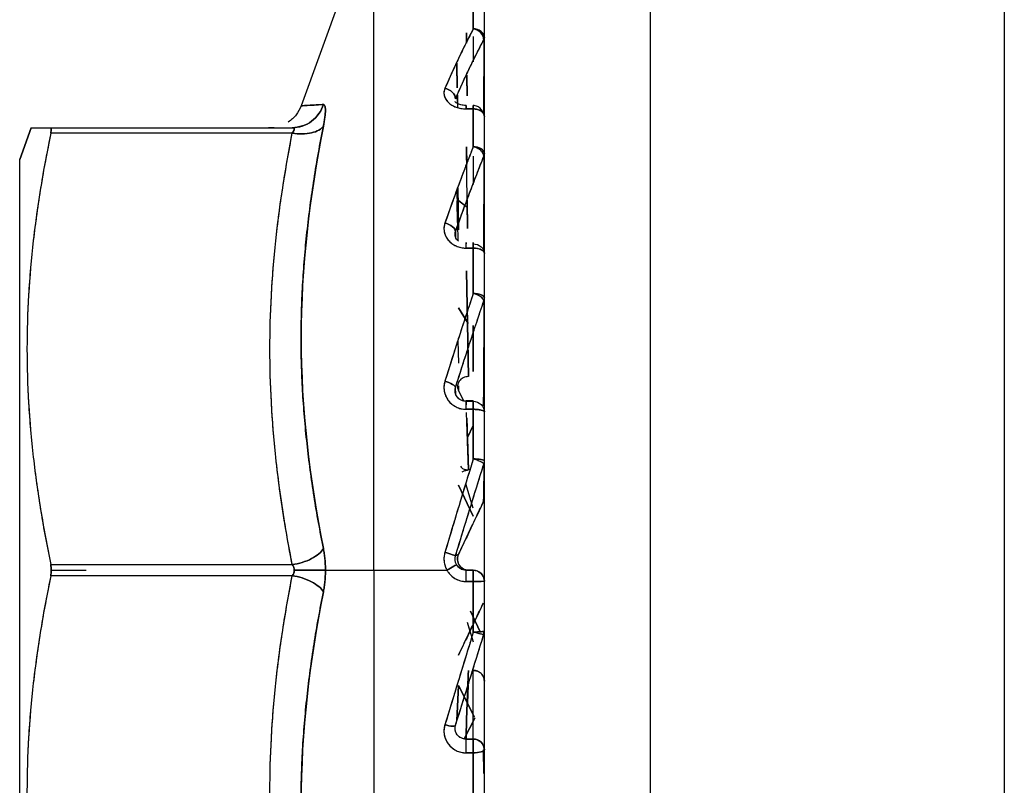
# Model space of a CAD drawing. Header units: millimetres. Extents: x 684 to 1227, y 21 to 405.
# Tile 20 of 28: x 931 to 940, y 246 to 253. Entities that reach past the tile are written whole.
import ezdxf

# ---------------------------------------------------------------- set-up
doc = ezdxf.new("R2010")
doc.units = ezdxf.units.MM
doc.header["$LTSCALE"] = 2
doc.layers.add('1轮廓实线层', color=7, linetype='Continuous')

msp = doc.modelspace()

# ---------------------------------------------------------------- linework, layer by layer
at = {"layer": '1轮廓实线层'}
for p, q in [((934.2107, 254.2172), (933.5545, 252.4145)), ((934.2107, 248.2172), (934.2107, 254.2172)), ((935.2107, 222.6172), (935.2107, 253.8172)), ((936.7107, 253.8172), (936.7107, 222.6172)), ((939.9107, 253.8172), (939.9107, 222.6172)), ((935.1107, 253.3618), (935.1107, 253.1111)), ((935.0483, 253.0756), (935.0493, 252.982)), ((935.0493, 252.982), (935.0483, 253.0756)), ((935.1107, 253.0412), (935.1107, 252.8132)), ((935.2062, 253.0116), (935.2044, 252.3533)), ((935.2062, 253.0116), (935.2044, 252.3533)), ((934.9578, 252.7898), (934.9606, 252.5762)), ((934.9634, 252.8015), (934.966, 252.5771)), ((935.0524, 252.6921), (935.0543, 252.5065)), ((935.0543, 252.5065), (935.0524, 252.6837)), ((934.9631, 252.5066), (934.9637, 252.4391)), ((934.9668, 252.5152), (934.9681, 252.3997)), ((935.1107, 252.3873), (935.0456, 252.3873)), ((935.0456, 252.3873), (935.1107, 252.3873)), ((935.1107, 252.3873), (935.1107, 252.0459)), ((933.5679, 252.2327), (933.4855, 252.2138)), ((931.0107, 251.9284), (931.113, 252.2172)), ((931.113, 252.2172), (931.0107, 251.9284)), ((931.2914, 252.2172), (933.4742, 252.2172)), ((931.2914, 252.2172), (933.4742, 252.2172)), ((933.4742, 252.1672), (931.2914, 252.1672)), ((933.4742, 252.1672), (931.2914, 252.1672)), ((933.2582, 252.2176), (933.273, 252.2191)), ((933.312, 252.2172), (933.2727, 252.2172)), ((935.0501, 252.0457), (935.0521, 251.8883)), ((935.0597, 251.3069), (935.0501, 252.0457)), ((935.1107, 251.9597), (935.1107, 251.705)), ((935.2062, 251.9587), (935.2031, 251.0986)), ((935.2062, 251.9587), (935.2031, 251.0986)), ((934.9633, 251.6491), (934.9706, 251.1975)), ((934.9724, 251.6737), (934.9771, 251.3169)), ((934.9617, 251.5571), (934.9649, 251.3596)), ((934.9721, 251.5631), (934.9756, 251.2934)), ((934.9771, 251.5583), (935.0471, 251.5046)), ((935.0527, 251.5002), (934.9771, 251.5583)), ((935.0564, 251.5609), (935.0597, 251.3069)), ((934.9511, 251.2274), (934.95, 251.2782)), ((934.95, 251.2782), (934.9511, 251.2274)), ((935.1107, 251.1287), (935.0456, 251.1287)), ((935.0456, 251.1287), (935.1107, 251.1287)), ((935.1107, 251.1287), (935.1107, 250.7198)), ((935.0501, 250.9237), (935.0677, 249.9672)), ((935.0677, 249.9672), (935.0501, 250.9237)), ((934.9771, 250.5894), (935.063, 250.4473)), ((935.063, 250.4473), (934.9771, 250.5894)), ((935.1107, 250.4305), (935.1107, 250.0129)), ((935.1107, 250.0129), (935.1107, 250.4305)), ((934.9725, 250.2914), (934.9771, 250.089)), ((934.9528, 249.8059), (934.95, 249.8686)), ((934.9771, 249.8425), (934.9762, 249.8825)), ((934.9762, 249.8825), (934.9771, 249.8425)), ((934.9771, 249.8425), (935.0267, 249.7462)), ((935.0267, 249.7462), (934.9771, 249.8425)), ((935.1107, 249.7473), (935.0456, 249.7473)), ((935.0456, 249.744), (935.0468, 249.7115)), ((935.0456, 249.744), (935.1107, 249.744)), ((935.1107, 249.6717), (935.0456, 249.6717)), ((935.0456, 249.6717), (935.1107, 249.6717)), ((935.1107, 249.6717), (935.1107, 249.2231)), ((935.0677, 249.1231), (935.0492, 249.6432)), ((935.051, 249.5929), (935.0677, 249.1231)), ((935.0572, 249.4182), (935.1107, 249.524)), ((935.1107, 249.524), (935.0572, 249.4182)), ((934.9771, 248.9849), (935.1107, 248.7048)), ((935.1107, 248.7048), (934.9771, 248.9849)), ((935.1107, 248.7765), (935.0426, 248.9988)), ((935.1107, 248.7765), (935.0426, 248.9988)), ((931.2914, 248.2672), (933.4742, 248.2672)), ((931.2914, 248.2672), (933.4742, 248.2672)), ((935.0006, 248.2279), (935.023, 248.2279)), ((933.4742, 248.1672), (931.2914, 248.1672)), ((933.4742, 248.1672), (931.2914, 248.1672)), ((931.2962, 248.2172), (931.6107, 248.2172)), ((933.7742, 248.2172), (934.2107, 248.2172)), ((934.2107, 248.2172), (934.2107, 242.2172)), ((934.2107, 248.2172), (934.8724, 248.2172)), ((935.1107, 248.2172), (935.0456, 248.2172)), ((935.0456, 248.2172), (935.1107, 248.2172)), ((935.0456, 248.1155), (935.1107, 248.1155)), ((935.1107, 248.1155), (935.0456, 248.1155)), ((935.1107, 248.1155), (935.1107, 247.6579)), ((935.0852, 247.8469), (935.1737, 247.6601)), ((935.1737, 247.6601), (935.0852, 247.8469)), ((935.055, 247.7476), (935.1095, 247.571)), ((935.055, 247.7476), (935.0802, 247.6658)), ((935.2062, 247.6377), (935.2056, 247.6648)), ((935.2062, 247.6377), (935.2056, 247.6648)), ((935.1107, 246.6904), (935.1107, 247.3113)), ((934.9771, 247.1746), (934.9629, 246.857)), ((934.9629, 246.857), (934.9771, 247.1746)), ((934.9771, 247.1746), (935.1219, 246.8883)), ((935.1107, 246.9104), (934.9771, 247.1746)), ((935.0572, 247.0162), (935.063, 247.178)), ((935.063, 247.178), (935.0572, 247.0162)), ((934.9458, 246.7818), (934.9483, 246.8121)), ((935.0288, 246.6923), (935.1258, 246.8806)), ((935.1258, 246.8806), (935.0288, 246.6923)), ((935.1107, 246.6904), (935.0456, 246.6904)), ((935.0456, 246.6904), (935.1107, 246.6904)), ((935.0456, 246.5663), (935.1107, 246.5663)), ((935.1107, 246.5663), (935.0456, 246.5663)), ((935.1107, 246.5663), (935.1107, 246.1308)), ((935.2047, 246.3797), (935.2035, 246.5943))]:
    msp.add_line(p, q, dxfattribs=at)
for centre, radius, start, end in [((935.1107, 248.1172), 0.1, 0, 90), ((935.1123, 246.5921), 0.0983, 1.01019, 90.97576)]:
    msp.add_arc(centre, radius, start, end, dxfattribs=at)
for points in [[(935.1107, 253.1111), (935.1107, 253.1995), (935.1107, 253.2831), (935.1107, 253.3618)], [(935.1107, 253.1111), (935.0242, 252.9474), (934.9391, 252.767), (934.8543, 252.5721)], [(934.95, 252.4793), (935.0348, 252.6718), (935.1198, 252.8499), (935.2062, 253.0116)], [(933.5546, 252.4146), (933.5546, 252.4146), (933.6307, 252.4199), (933.7562, 252.4263)], [(935.1107, 252.0459), (935.1107, 252.1635), (935.1107, 252.2775), (935.1107, 252.3873)], [(933.4742, 252.1672), (933.4975, 252.197), (933.4975, 252.2172), (933.4742, 252.2172)], [(935.1107, 252.0459), (935.0242, 251.828), (934.9391, 251.597), (934.8543, 251.3555)], [(934.95, 251.2782), (935.0348, 251.5163), (935.1198, 251.744), (935.2062, 251.9587)], [(935.1107, 250.7198), (935.1107, 250.8586), (935.1107, 250.9951), (935.1107, 251.1287)], [(935.1107, 250.7198), (935.0242, 250.4626), (934.9391, 250.1966), (934.8543, 249.925)], [(934.95, 249.8686), (935.0348, 250.136), (935.1198, 250.3977), (935.2062, 250.6507)], [(935.1107, 249.2231), (935.1107, 249.3737), (935.1107, 249.5235), (935.1107, 249.6717)], [(935.1107, 249.2231), (935.0242, 248.9441), (934.9391, 248.6614), (934.8543, 248.3781)], [(934.95, 248.3463), (935.0348, 248.6248), (935.1198, 248.9028), (935.2062, 249.1769)], [(934.959, 248.2672), (934.9453, 248.2909), (934.942, 248.3202), (934.95, 248.3463)], [(933.4923, 248.2172), (933.4922, 248.2348), (933.4859, 248.2523), (933.4742, 248.2672)], [(935.0456, 248.2172), (935.0164, 248.2172), (934.978, 248.2343), (934.959, 248.2672)], [(935.0456, 248.2172), (935.0106, 248.2172), (934.9764, 248.2371), (934.959, 248.2672)], [(933.4742, 248.1672), (933.4859, 248.1821), (933.4922, 248.1996), (933.4922, 248.2172)], [(935.1107, 247.6579), (935.1107, 247.81), (935.1107, 247.9628), (935.1107, 248.1155)], [(935.1107, 247.6579), (935.0242, 247.3762), (934.9391, 247.0959), (934.8543, 246.8203)], [(934.95, 246.8153), (935.0348, 247.086), (935.1198, 247.3612), (935.2062, 247.6377)], [(935.0677, 247.3113), (935.0559, 247.1044), (935.0502, 246.8974), (935.0456, 246.6904)], [(935.1107, 246.1308), (935.1107, 246.274), (935.1107, 246.4194), (935.1107, 246.5663)]]:
    msp.add_open_spline(points, degree=3, dxfattribs=at)
for points, knots in [([(935.1107, 253.1111), (935.0906, 253.0725), (935.0484, 252.9913), (934.9868, 252.8645), (934.9214, 252.7244), (934.8781, 252.626), (934.8543, 252.5721)], [0, 0, 0, 0, 0.232572, 0.489645, 0.720156, 1, 1, 1, 1]), ([(935.2107, 253.0295), (935.2107, 253.0487), (935.2009, 253.0713), (935.1618, 253.1031), (935.1342, 253.1111), (935.1107, 253.1111)], [0, 0, 0, 0, 0.5, 0.5, 1, 1, 1, 1]), ([(935.2062, 253.0116), (935.2057, 253.0182), (935.2047, 253.0321), (935.1954, 253.054), (935.1774, 253.0781), (935.1526, 253.0967), (935.1283, 253.1072), (935.1158, 253.1099), (935.1107, 253.1111)], [0, 0, 0, 0, 0.151076, 0.319125, 0.500303, 0.749563, 0.898071, 1, 1, 1, 1]), ([(935.1107, 253.1111), (935.1217, 253.1102), (935.1418, 253.1086), (935.1654, 253.0985), (935.1873, 253.0838), (935.2063, 253.0612), (935.2093, 253.0399), (935.2107, 253.0295)], [0, 0, 0, 0, 0.211849, 0.38302, 0.500785, 0.757525, 1, 1, 1, 1]), ([(935.2062, 253.0116), (935.2063, 253.0309), (935.1971, 253.0553), (935.1598, 253.0942), (935.1333, 253.107), (935.1107, 253.1111)], [0, 0, 0, 0, 0.5, 0.5, 1, 1, 1, 1]), ([(934.95, 252.4793), (934.971, 252.5266), (935.0133, 252.6215), (935.0771, 252.757), (935.1413, 252.8881), (935.1845, 252.9704), (935.2062, 253.0116)], [0, 0, 0, 0, 0.248527, 0.498346, 0.748993, 1, 1, 1, 1]), ([(934.8543, 252.5721), (934.851, 252.5622), (934.8441, 252.542), (934.8462, 252.5095), (934.8586, 252.4768), (934.8822, 252.4465), (934.9149, 252.4211), (934.9539, 252.4022), (934.9982, 252.3897), (935.0296, 252.3881), (935.0456, 252.3873)], [0, 0, 0, 0, 0.117178, 0.23966, 0.367332, 0.500038, 0.625166, 0.750005, 0.872683, 1, 1, 1, 1]), ([(934.8543, 252.5721), (934.8517, 252.5651), (934.8465, 252.5512), (934.8448, 252.5294), (934.8495, 252.4931), (934.8782, 252.4437), (934.9397, 252.4059), (934.9913, 252.3919), (935.0183, 252.3884), (935.0319, 252.3876), (935.0397, 252.3873), (935.0437, 252.3873), (935.0456, 252.3873)], [0, 0, 0, 0, 0.08337, 0.166388, 0.251066, 0.500073, 0.749001, 0.875357, 0.937439, 0.968604, 0.984266, 1, 1, 1, 1]), ([(934.8543, 252.5721), (934.8769, 252.5674), (934.9034, 252.5547), (934.9407, 252.5184), (934.95, 252.4964), (934.95, 252.4793)], [0, 0, 0, 0, 0.5, 0.5, 1, 1, 1, 1]), ([(934.95, 252.4793), (934.95, 252.4964), (934.9408, 252.5184), (934.9034, 252.5547), (934.8769, 252.5674), (934.8543, 252.5721)], [0, 0, 0, 0, 0.5, 0.5, 1, 1, 1, 1]), ([(933.5546, 252.4146), (933.5416, 252.3861), (933.5148, 252.3277), (933.4645, 252.2878), (933.4386, 252.2673)], [0, 0, 0, 0, 0.487329, 1, 1, 1, 1]), ([(933.7562, 252.4263), (933.7385, 252.3701), (933.7009, 252.3136), (933.5969, 252.2365), (933.5325, 252.2172), (933.4742, 252.2172)], [0, 0, 0, 0, 0.5, 0.5, 1, 1, 1, 1]), ([(933.4742, 252.2172), (933.5325, 252.2172), (933.5969, 252.2365), (933.7009, 252.3136), (933.7385, 252.3701), (933.7562, 252.4263)], [0, 0, 0, 0, 0.5, 0.5, 1, 1, 1, 1]), ([(933.7562, 252.4263), (933.7406, 252.4255), (933.7097, 252.4238), (933.6569, 252.4208), (933.6035, 252.4179), (933.5704, 252.4154), (933.5565, 252.4146), (933.5552, 252.4146), (933.5546, 252.4146)], [0, 0, 0, 0, 0.128169, 0.25393, 0.499998, 0.751498, 0.875637, 1, 1, 1, 1]), ([(933.7562, 252.2305), (933.7589, 252.245), (933.7643, 252.274), (933.7717, 252.3255), (933.7758, 252.3789), (933.7717, 252.4115), (933.7643, 252.4249), (933.7589, 252.4258), (933.7562, 252.4263)], [0, 0, 0, 0, 0.1250944, 0.2503244, 0.49999, 0.7496765, 0.8748746, 1, 1, 1, 1]), ([(933.7562, 252.4263), (933.7589, 252.4258), (933.7644, 252.4248), (933.77, 252.4145), (933.7734, 252.3983), (933.7749, 252.3681), (933.7714, 252.3159), (933.7613, 252.2592), (933.7562, 252.2305)], [0, 0, 0, 0, 0.12733, 0.2532636, 0.3777031, 0.5006113, 0.7473087, 1, 1, 1, 1]), ([(935.0456, 252.4178), (935.037, 252.4182), (935.0202, 252.4189), (934.998, 252.4237), (934.9798, 252.43), (934.9619, 252.4391), (934.9498, 252.449), (934.9476, 252.4521), (934.9466, 252.4535)], [0, 0, 0, 0, 0.145008, 0.284405, 0.418607, 0.548209, 0.795853, 1, 1, 1, 1]), ([(935.0456, 252.3873), (935.0456, 252.4044), (935.0456, 252.4176), (935.0456, 252.4181), (935.0456, 252.4053), (935.0456, 252.3885)], [0, 0, 0, 0, 0.5, 0.5, 1, 1, 1, 1]), ([(935.0456, 252.3873), (935.0456, 252.4044), (935.0456, 252.4176), (935.0456, 252.4181), (935.0456, 252.4053), (935.0456, 252.3885)], [0, 0, 0, 0, 0.5, 0.5, 1, 1, 1, 1]), ([(935.1107, 252.3873), (935.1107, 252.3918), (935.1108, 252.4008), (935.1106, 252.4134), (935.1107, 252.4206), (935.1107, 252.414), (935.1106, 252.4016), (935.1106, 252.3928), (935.1107, 252.3885)], [0, 0, 0, 0, 0.125484, 0.250636, 0.500023, 0.749484, 0.878604, 1, 1, 1, 1]), ([(935.1107, 252.3885), (935.1107, 252.4053), (935.1107, 252.4181), (935.1107, 252.4176), (935.1107, 252.4044), (935.1107, 252.3873)], [0, 0, 0, 0, 0.5, 0.5, 1, 1, 1, 1]), ([(935.2037, 252.3437), (935.2015, 252.3497), (935.1971, 252.3618), (935.1865, 252.3785), (935.1729, 252.3933), (935.1568, 252.4051), (935.1388, 252.413), (935.1232, 252.4169), (935.1137, 252.4168), (935.1107, 252.4168)], [0, 0, 0, 0, 0.147974, 0.302469, 0.460891, 0.620162, 0.777016, 0.928339, 1, 1, 1, 1]), ([(935.1107, 252.3873), (935.1342, 252.3873), (935.1618, 252.3805), (935.2009, 252.3534), (935.2107, 252.3342), (935.2107, 252.3178)], [0, 0, 0, 0, 0.5, 0.5, 1, 1, 1, 1]), ([(935.2107, 252.3178), (935.2103, 252.3222), (935.2096, 252.3313), (935.2018, 252.3488), (935.1833, 252.3683), (935.1554, 252.3811), (935.1303, 252.3865), (935.1172, 252.3871), (935.1107, 252.3873)], [0, 0, 0, 0, 0.121659, 0.250504, 0.499978, 0.749379, 0.875194, 1, 1, 1, 1]), ([(933.7562, 252.2305), (933.7385, 252.205), (933.7009, 252.1823), (933.5969, 252.1589), (933.5325, 252.1587), (933.4742, 252.1672)], [0, 0, 0, 0, 0.5, 0.5, 1, 1, 1, 1]), ([(933.4742, 252.1672), (933.5325, 252.1587), (933.5969, 252.1589), (933.7009, 252.1823), (933.7385, 252.205), (933.7562, 252.2305)], [0, 0, 0, 0, 0.5, 0.5, 1, 1, 1, 1]), ([(933.7562, 248.413), (933.7409, 248.4918), (933.7104, 248.6486), (933.6576, 248.9639), (933.6145, 249.281), (933.5836, 249.5998), (933.5668, 249.8393), (933.5568, 250.0777), (933.5534, 250.316), (933.5568, 250.5547), (933.5669, 250.7946), (933.5837, 251.0342), (933.6144, 251.354), (933.6573, 251.6726), (933.7103, 251.9914), (933.7408, 252.1506), (933.7562, 252.2305)], [0, 0, 0, 0, 0.062784, 0.124997, 0.249995, 0.31331, 0.375846, 0.437957, 0.5, 0.562124, 0.624475, 0.687345, 0.749303, 0.874572, 0.936967, 1, 1, 1, 1]), ([(933.7562, 252.2305), (933.6308, 251.5948), (933.5546, 250.9543), (933.5546, 249.6775), (933.6308, 249.0423), (933.7562, 248.413)], [0, 0, 0, 0, 0.5, 0.5, 1, 1, 1, 1]), ([(931.2914, 252.1672), (931.2694, 252.0559), (931.226, 251.8373), (931.1737, 251.5135), (931.124, 251.1368), (931.0864, 250.7059), (931.0718, 250.2174), (931.0864, 249.7287), (931.1289, 249.2441), (931.1965, 248.7552), (931.2592, 248.4328), (931.2914, 248.2672)], [0, 0, 0, 0, 0.086351, 0.169668, 0.250008, 0.376308, 0.500004, 0.623586, 0.750001, 0.871553, 1, 1, 1, 1]), ([(931.2914, 252.1672), (931.2752, 252.0863), (931.2429, 251.9252), (931.1866, 251.6021), (931.1293, 251.1967), (931.0864, 250.7076), (931.0668, 250.0539), (931.1064, 249.3998), (931.1866, 248.8327), (931.2428, 248.5093), (931.2751, 248.3483), (931.2914, 248.2672)], [0, 0, 0, 0, 0.06278, 0.125019, 0.250022, 0.375033, 0.500038, 0.749978, 0.874981, 0.937014, 1, 1, 1, 1]), ([(931.113, 252.2172), (931.1225, 252.2172), (931.1417, 252.2172), (931.1823, 252.2174), (931.2313, 252.2171), (931.2712, 252.2172), (931.2914, 252.2172)], [0, 0, 0, 0, 0.238385, 0.484374, 0.738256, 1, 1, 1, 1]), ([(931.113, 252.2172), (931.1225, 252.2172), (931.1418, 252.2172), (931.1823, 252.2172), (931.2313, 252.2172), (931.2712, 252.2172), (931.2914, 252.2172)], [0, 0, 0, 0, 0.238211, 0.484181, 0.738064, 1, 1, 1, 1]), ([(931.2914, 252.1672), (931.2928, 252.1744), (931.2955, 252.1888), (931.2965, 252.2047), (931.2955, 252.2153), (931.2928, 252.2166), (931.2914, 252.2172)], [0, 0, 0, 0, 0.2511581, 0.4999903, 0.7488449, 1, 1, 1, 1]), ([(931.2914, 252.2172), (931.2928, 252.2166), (931.2955, 252.2155), (931.2965, 252.2046), (931.2955, 252.1889), (931.2928, 252.1744), (931.2914, 252.1672)], [0, 0, 0, 0, 0.247261, 0.5000134, 0.7526761, 1, 1, 1, 1]), ([(933.4742, 248.2672), (933.4517, 248.388), (933.409, 248.6163), (933.3607, 248.9403), (933.3157, 249.3105), (933.2815, 249.7317), (933.2684, 250.2172), (933.2814, 250.7028), (933.3202, 251.1766), (933.3828, 251.6682), (933.4419, 251.9909), (933.4742, 252.1672)], [0, 0, 0, 0, 0.0936424, 0.1769859, 0.2500068, 0.3784421, 0.5000041, 0.6215671, 0.7500014, 0.8634019, 1, 1, 1, 1]), ([(933.4742, 248.2672), (933.4535, 248.3781), (933.4125, 248.5964), (933.3634, 248.9203), (933.3168, 249.2974), (933.2818, 249.7286), (933.2682, 250.2171), (933.2817, 250.7056), (933.3214, 251.1907), (933.3846, 251.6794), (933.4439, 252.002), (933.4742, 252.1672)], [0, 0, 0, 0, 0.0859454, 0.1692637, 0.250007, 0.3761242, 0.500004, 0.6237704, 0.750001, 0.872012, 1, 1, 1, 1]), ([(933.4742, 252.2172), (933.4793, 252.2166), (933.4889, 252.2155), (933.4938, 252.2048), (933.4889, 252.1879), (933.4793, 252.1744), (933.4742, 252.1672)], [0, 0, 0, 0, 0.2656189, 0.5000106, 0.7340661, 1, 1, 1, 1]), ([(935.1107, 252.0459), (935.0904, 251.9943), (935.0478, 251.8858), (934.986, 251.7215), (934.9209, 251.5436), (934.8779, 251.4222), (934.8543, 251.3555)], [0, 0, 0, 0, 0.234751, 0.493974, 0.722112, 1, 1, 1, 1]), ([(935.2107, 251.9821), (935.2107, 251.9971), (935.2009, 252.0147), (935.1618, 252.0397), (935.1342, 252.0459), (935.1107, 252.0459)], [0, 0, 0, 0, 0.5, 0.5, 1, 1, 1, 1]), ([(935.2062, 251.9587), (935.2057, 251.9639), (935.2047, 251.9748), (935.1954, 251.9929), (935.1774, 252.0135), (935.1526, 252.0305), (935.1283, 252.0411), (935.1158, 252.0445), (935.1107, 252.0459)], [0, 0, 0, 0, 0.151076, 0.319125, 0.500303, 0.749563, 0.898071, 1, 1, 1, 1]), ([(935.1107, 252.0459), (935.1217, 252.0452), (935.1418, 252.0439), (935.1654, 252.036), (935.1873, 252.0246), (935.2063, 252.0068), (935.2093, 251.9902), (935.2107, 251.9821)], [0, 0, 0, 0, 0.21185, 0.383021, 0.500785, 0.757525, 1, 1, 1, 1]), ([(935.2062, 251.9587), (935.2063, 251.9737), (935.1971, 251.9937), (935.1598, 252.0278), (935.1333, 252.0405), (935.1107, 252.0459)], [0, 0, 0, 0, 0.5, 0.5, 1, 1, 1, 1]), ([(931.0107, 244.506), (931.0107, 244.5789), (931.0107, 244.6953), (931.0107, 245.0546), (931.0107, 245.2986), (931.0107, 245.9334), (931.0107, 246.3253), (931.0107, 247.2175), (931.0107, 247.7166), (931.0107, 248.7178), (931.0107, 249.217), (931.0107, 250.1091), (931.0107, 250.501), (931.0107, 251.1358), (931.0107, 251.3798), (931.0107, 251.7391), (931.0107, 251.8556), (931.0107, 251.9284)], [0, 0, 0, 0, 0.125, 0.125, 0.25, 0.25, 0.375, 0.375, 0.5, 0.5, 0.625, 0.625, 0.75, 0.75, 0.875, 0.875, 1, 1, 1, 1]), ([(931.0107, 244.506), (931.0107, 244.519), (931.0107, 244.5452), (931.0107, 244.6084), (931.0107, 244.74), (931.0107, 244.9896), (931.0107, 245.3782), (931.0107, 245.8455), (931.0107, 246.3785), (931.0107, 246.9623), (931.0107, 247.581), (931.0107, 248.2172), (931.0107, 248.8535), (931.0107, 249.4721), (931.0107, 250.056), (931.0107, 250.5889), (931.0107, 251.0562), (931.0107, 251.4448), (931.0107, 251.6944), (931.0107, 251.826), (931.0107, 251.8892), (931.0107, 251.9154), (931.0107, 251.9284)], [0, 0, 0, 0, 0.015606, 0.031234, 0.062554, 0.125046, 0.187539, 0.250031, 0.312523, 0.375015, 0.437508, 0.5, 0.562492, 0.624985, 0.687477, 0.749969, 0.812461, 0.874954, 0.937446, 0.968766, 0.984367, 1, 1, 1, 1]), ([(934.95, 251.2782), (934.971, 251.337), (935.0133, 251.4549), (935.0771, 251.6268), (935.1413, 251.7956), (935.1845, 251.9043), (935.2062, 251.9587)], [0, 0, 0, 0, 0.248527, 0.498346, 0.748993, 1, 1, 1, 1]), ([(934.8543, 251.3555), (934.851, 251.3432), (934.8441, 251.3182), (934.8462, 251.2782), (934.8586, 251.2379), (934.8822, 251.2009), (934.9149, 251.1698), (934.9539, 251.1468), (934.9982, 251.1316), (935.0296, 251.1297), (935.0456, 251.1287)], [0, 0, 0, 0, 0.117178, 0.23966, 0.367332, 0.500038, 0.625166, 0.750005, 0.872683, 1, 1, 1, 1]), ([(934.8543, 251.3555), (934.8517, 251.3469), (934.8465, 251.3296), (934.8448, 251.3026), (934.8495, 251.258), (934.8782, 251.1974), (934.9397, 251.1513), (934.9913, 251.1343), (935.0183, 251.13), (935.0319, 251.129), (935.0397, 251.1287), (935.0437, 251.1287), (935.0456, 251.1287)], [0, 0, 0, 0, 0.08337, 0.166388, 0.251066, 0.500073, 0.749001, 0.875375, 0.937453, 0.968611, 0.98427, 1, 1, 1, 1]), ([(934.8543, 251.3555), (934.8769, 251.3496), (934.9034, 251.3376), (934.9407, 251.3074), (934.95, 251.2906), (934.95, 251.2782)], [0, 0, 0, 0, 0.5, 0.5, 1, 1, 1, 1]), ([(934.95, 251.2782), (934.95, 251.2905), (934.9408, 251.3074), (934.9034, 251.3376), (934.8769, 251.3496), (934.8543, 251.3555)], [0, 0, 0, 0, 0.5, 0.5, 1, 1, 1, 1]), ([(934.9674, 251.2004), (934.9667, 251.2011), (934.9607, 251.2068), (934.9529, 251.22), (934.9461, 251.2394), (934.9447, 251.2595), (934.9483, 251.2721), (934.95, 251.2782)], [0, 0, 0, 0, 0.033405, 0.276008, 0.522704, 0.766257, 1, 1, 1, 1]), ([(934.9769, 251.1916), (934.9728, 251.1952), (934.9631, 251.2035), (934.9528, 251.2199), (934.9462, 251.2392), (934.9447, 251.2592), (934.9482, 251.2719), (934.95, 251.2782)], [0, 0, 0, 0, 0.156314, 0.367428, 0.578282, 0.789075, 1, 1, 1, 1]), ([(935.0456, 251.1287), (935.0456, 251.1495), (935.0456, 251.1691), (935.0456, 251.184), (935.0456, 251.1787), (935.0456, 251.1668)], [0, 0, 0, 0, 0.5, 0.5, 1, 1, 1, 1]), ([(935.0456, 251.1287), (935.0456, 251.1495), (935.0456, 251.1691), (935.0456, 251.184), (935.0456, 251.1787), (935.0456, 251.1668)], [0, 0, 0, 0, 0.5, 0.5, 1, 1, 1, 1]), ([(935.1107, 251.1287), (935.1107, 251.1343), (935.1108, 251.1455), (935.1106, 251.1638), (935.1107, 251.1792), (935.1107, 251.1814), (935.1106, 251.1756), (935.1106, 251.1697), (935.1107, 251.1668)], [0, 0, 0, 0, 0.125484, 0.250636, 0.500023, 0.749484, 0.878604, 1, 1, 1, 1]), ([(935.1107, 251.1668), (935.1107, 251.1787), (935.1107, 251.184), (935.1107, 251.1691), (935.1107, 251.1495), (935.1107, 251.1287)], [0, 0, 0, 0, 0.5, 0.5, 1, 1, 1, 1]), ([(935.1107, 251.1668), (935.1342, 251.1668), (935.1618, 251.1583), (935.2009, 251.1245), (935.2107, 251.1006), (935.2107, 251.0802)], [0, 0, 0, 0, 0.5, 0.5, 1, 1, 1, 1]), ([(935.1107, 251.1287), (935.1342, 251.1287), (935.1618, 251.124), (935.2009, 251.105), (935.2107, 251.0916), (935.2107, 251.0802)], [0, 0, 0, 0, 0.5, 0.5, 1, 1, 1, 1]), ([(935.2107, 251.0802), (935.2103, 251.0832), (935.2096, 251.0895), (935.2018, 251.1019), (935.1833, 251.1154), (935.1554, 251.1244), (935.1303, 251.1281), (935.1172, 251.1285), (935.1107, 251.1287)], [0, 0, 0, 0, 0.121659, 0.250504, 0.499978, 0.749379, 0.875194, 1, 1, 1, 1]), ([(935.1107, 250.7198), (935.0903, 250.6587), (935.0473, 250.5301), (934.9854, 250.3394), (934.9204, 250.1358), (934.8777, 249.9998), (934.8543, 249.925)], [0, 0, 0, 0, 0.236513, 0.497585, 0.723855, 1, 1, 1, 1]), ([(935.2107, 250.6781), (935.2107, 250.6879), (935.2009, 250.6994), (935.1618, 250.7157), (935.1342, 250.7198), (935.1107, 250.7198)], [0, 0, 0, 0, 0.5, 0.5, 1, 1, 1, 1]), ([(935.2062, 250.6507), (935.2057, 250.6542), (935.2047, 250.6615), (935.1954, 250.6745), (935.1774, 250.6902), (935.1526, 250.7044), (935.1283, 250.7144), (935.1158, 250.7182), (935.1107, 250.7198)], [0, 0, 0, 0, 0.1510762, 0.3191252, 0.5003026, 0.7495629, 0.8980707, 1, 1, 1, 1]), ([(935.1107, 250.7198), (935.1217, 250.7193), (935.1418, 250.7184), (935.1654, 250.7132), (935.1873, 250.7059), (935.2063, 250.6942), (935.2093, 250.6833), (935.2107, 250.6781)], [0, 0, 0, 0, 0.211849, 0.38302, 0.500785, 0.757525, 1, 1, 1, 1]), ([(935.2062, 250.6507), (935.2063, 250.6605), (935.1971, 250.6748), (935.1598, 250.7018), (935.1333, 250.7134), (935.1107, 250.7198)], [0, 0, 0, 0, 0.5, 0.5, 1, 1, 1, 1]), ([(934.95, 249.8686), (934.971, 249.9348), (935.0133, 250.0676), (935.0771, 250.2642), (935.1413, 250.4593), (935.1845, 250.5869), (935.2062, 250.6507)], [0, 0, 0, 0, 0.248527, 0.498346, 0.748993, 1, 1, 1, 1]), ([(935.2062, 250.6507), (935.2056, 250.4787), (935.2045, 250.163), (935.2021, 249.8466), (935.2009, 249.7025)], [0, 0, 0, 0, 0.5448713, 1, 1, 1, 1]), ([(935.2062, 250.6507), (935.2056, 250.4745), (935.2045, 250.1588), (935.202, 249.8423), (935.2009, 249.7025)], [0, 0, 0, 0, 0.558193, 1, 1, 1, 1]), ([(934.8543, 249.925), (934.8509, 249.9111), (934.8441, 249.8828), (934.8463, 249.838), (934.8587, 249.793), (934.8822, 249.7518), (934.9149, 249.7173), (934.9537, 249.6919), (934.9981, 249.6749), (935.0295, 249.6728), (935.0456, 249.6717)], [0, 0, 0, 0, 0.11793, 0.240665, 0.368089, 0.500049, 0.625175, 0.750011, 0.871506, 1, 1, 1, 1]), ([(934.8543, 249.925), (934.8517, 249.9153), (934.8465, 249.8959), (934.8448, 249.8656), (934.8494, 249.8156), (934.8782, 249.748), (934.9396, 249.6968), (934.9912, 249.6779), (935.0183, 249.6731), (935.0319, 249.672), (935.0397, 249.6717), (935.0437, 249.6717), (935.0456, 249.6717)], [0, 0, 0, 0, 0.0835713, 0.166592, 0.2510572, 0.5000762, 0.7490102, 0.8751437, 0.9372822, 0.9685134, 0.9842182, 1, 1, 1, 1]), ([(934.8543, 249.925), (934.8769, 249.9184), (934.9034, 249.9079), (934.9407, 249.8858), (934.95, 249.8752), (934.95, 249.8686)], [0, 0, 0, 0, 0.5, 0.5, 1, 1, 1, 1]), ([(934.95, 249.8686), (934.95, 249.8752), (934.9408, 249.8858), (934.9034, 249.9079), (934.8769, 249.9184), (934.8543, 249.925)], [0, 0, 0, 0, 0.5, 0.5, 1, 1, 1, 1]), ([(935.0677, 249.9672), (935.0594, 249.9667), (935.0426, 249.9657), (935.0115, 249.9545), (934.9796, 249.9291), (934.9665, 249.8929), (934.968, 249.8633), (934.9741, 249.8494), (934.9771, 249.8425)], [0, 0, 0, 0, 0.124589, 0.251059, 0.499995, 0.748937, 0.875393, 1, 1, 1, 1]), ([(935.0456, 249.744), (935.0144, 249.7441), (934.9836, 249.7594), (934.9467, 249.8079), (934.9409, 249.8403), (934.95, 249.8686)], [0, 0, 0, 0, 0.5, 0.5, 1, 1, 1, 1]), ([(935.0456, 249.744), (935.0388, 249.7444), (935.0233, 249.7454), (934.9937, 249.7558), (934.9624, 249.7813), (934.9425, 249.8243), (934.9475, 249.8539), (934.95, 249.8686)], [0, 0, 0, 0, 0.110475, 0.251268, 0.500836, 0.752379, 1, 1, 1, 1]), ([(935.0456, 249.6717), (935.0456, 249.6947), (935.0456, 249.7194), (935.0456, 249.7478), (935.0456, 249.7502), (935.0456, 249.744)], [0, 0, 0, 0, 0.5, 0.5, 1, 1, 1, 1]), ([(935.0456, 249.6717), (935.0456, 249.6947), (935.0456, 249.7194), (935.0456, 249.7478), (935.0456, 249.7502), (935.0456, 249.744)], [0, 0, 0, 0, 0.5, 0.5, 1, 1, 1, 1]), ([(935.1107, 249.6717), (935.1107, 249.678), (935.1108, 249.6907), (935.1106, 249.7133), (935.1107, 249.736), (935.1107, 249.7469), (935.1106, 249.748), (935.1106, 249.7453), (935.1107, 249.744)], [0, 0, 0, 0, 0.125484, 0.250636, 0.500023, 0.749484, 0.878604, 1, 1, 1, 1]), ([(935.1107, 249.744), (935.1107, 249.7502), (935.1107, 249.7478), (935.1107, 249.7194), (935.1107, 249.6947), (935.1107, 249.6717)], [0, 0, 0, 0, 0.5, 0.5, 1, 1, 1, 1]), ([(935.1107, 249.744), (935.1342, 249.744), (935.1618, 249.7346), (935.2009, 249.6969), (935.2107, 249.6702), (935.2107, 249.6474)], [0, 0, 0, 0, 0.5, 0.5, 1, 1, 1, 1]), ([(935.1107, 249.6717), (935.1342, 249.6717), (935.1618, 249.6693), (935.2009, 249.6598), (935.2107, 249.6531), (935.2107, 249.6474)], [0, 0, 0, 0, 0.5, 0.5, 1, 1, 1, 1]), ([(935.2107, 249.6474), (935.2103, 249.6489), (935.2096, 249.6521), (935.2018, 249.6583), (935.1833, 249.665), (935.1554, 249.6695), (935.1303, 249.6713), (935.1172, 249.6716), (935.1107, 249.6717)], [0, 0, 0, 0, 0.121659, 0.250504, 0.499978, 0.749379, 0.875194, 1, 1, 1, 1]), ([(935.1107, 249.2231), (935.0901, 249.1566), (935.0469, 249.0166), (934.9848, 248.8123), (934.92, 248.5972), (934.8776, 248.4558), (934.8543, 248.3781)], [0, 0, 0, 0, 0.238107, 0.501013, 0.72567, 1, 1, 1, 1]), ([(935.2107, 249.2063), (935.2107, 249.2103), (935.2009, 249.2149), (935.1618, 249.2215), (935.1342, 249.2231), (935.1107, 249.2231)], [0, 0, 0, 0, 0.5, 0.5, 1, 1, 1, 1]), ([(935.2062, 249.1769), (935.2057, 249.1784), (935.2047, 249.1816), (935.1954, 249.1886), (935.1774, 249.1983), (935.1526, 249.2089), (935.1283, 249.2175), (935.1158, 249.2215), (935.1107, 249.2231)], [0, 0, 0, 0, 0.151076, 0.319125, 0.500303, 0.749563, 0.898071, 1, 1, 1, 1]), ([(935.1107, 249.2231), (935.1217, 249.2229), (935.1418, 249.2225), (935.1654, 249.2204), (935.1873, 249.2176), (935.2063, 249.2128), (935.2093, 249.2084), (935.2107, 249.2063)], [0, 0, 0, 0, 0.21185, 0.383021, 0.500785, 0.757525, 1, 1, 1, 1]), ([(935.2062, 249.1769), (935.2063, 249.1808), (935.1971, 249.1883), (935.1598, 249.2064), (935.1333, 249.2162), (935.1107, 249.2231)], [0, 0, 0, 0, 0.5, 0.5, 1, 1, 1, 1]), ([(934.95, 248.3463), (934.971, 248.4155), (935.0133, 248.5542), (935.0771, 248.7622), (935.1413, 248.9701), (935.1845, 249.108), (935.2062, 249.1769)], [0, 0, 0, 0, 0.248527, 0.498346, 0.748994, 1, 1, 1, 1]), ([(934.9944, 249.1562), (934.9988, 249.1512), (935.0095, 249.1388), (935.0354, 249.1264), (935.0565, 249.1242), (935.0677, 249.1231)], [0, 0, 0, 0, 0.242349, 0.59653, 1, 1, 1, 1]), ([(935.0101, 249.1051), (935.018, 249.1098), (935.0356, 249.1204), (935.0563, 249.1221), (935.0677, 249.1231)], [0, 0, 0, 0, 0.449628, 1, 1, 1, 1]), ([(935.2062, 249.1769), (935.2056, 249.1145), (935.2045, 248.9998), (935.2021, 248.8843), (935.2009, 248.8317)], [0, 0, 0, 0, 0.54466, 1, 1, 1, 1]), ([(935.2062, 249.1769), (935.2056, 249.1129), (935.2045, 248.9982), (935.202, 248.8827), (935.2009, 248.8317)], [0, 0, 0, 0, 0.557828, 1, 1, 1, 1]), ([(935.2009, 248.8317), (935.2037, 248.8385), (935.2094, 248.8521), (935.2102, 248.8667), (935.2107, 248.8741)], [0, 0, 0, 0, 0.499991, 1, 1, 1, 1]), ([(934.9771, 248.3595), (935.0043, 248.4175), (935.0562, 248.5283), (935.1307, 248.6859), (935.1783, 248.7848), (935.2009, 248.8317)], [0, 0, 0, 0, 0.36616, 0.699568, 1, 1, 1, 1]), ([(935.2009, 248.8317), (935.1758, 248.7794), (935.1255, 248.675), (935.051, 248.5174), (935.0017, 248.412), (934.9771, 248.3595)], [0, 0, 0, 0, 0.334918, 0.668512, 1, 1, 1, 1]), ([(933.7562, 248.413), (933.7385, 248.3823), (933.7009, 248.3486), (933.5969, 248.2948), (933.5325, 248.2757), (933.4742, 248.2672)], [0, 0, 0, 0, 0.5, 0.5, 1, 1, 1, 1]), ([(933.4742, 248.2672), (933.5325, 248.2757), (933.5969, 248.2948), (933.7009, 248.3486), (933.7385, 248.3823), (933.7562, 248.413)], [0, 0, 0, 0, 0.5, 0.5, 1, 1, 1, 1]), ([(933.7742, 248.2172), (933.7739, 248.2343), (933.7735, 248.2687), (933.7699, 248.3193), (933.7644, 248.3681), (933.7589, 248.398), (933.7562, 248.413)], [0, 0, 0, 0, 0.248784, 0.499985, 0.750054, 1, 1, 1, 1]), ([(933.7562, 248.413), (933.7589, 248.3977), (933.7645, 248.3673), (933.77, 248.3181), (933.7735, 248.2679), (933.7739, 248.234), (933.7742, 248.2172)], [0, 0, 0, 0, 0.255532, 0.507429, 0.755601, 1, 1, 1, 1]), ([(934.8543, 248.3781), (934.8511, 248.3647), (934.8446, 248.3377), (934.8458, 248.2957), (934.8539, 248.2545), (934.8663, 248.2296), (934.8724, 248.2172)], [0, 0, 0, 0, 0.248493, 0.500021, 0.75172, 1, 1, 1, 1]), ([(934.8543, 248.3781), (934.8511, 248.3648), (934.8448, 248.3379), (934.8456, 248.2962), (934.8539, 248.2549), (934.8662, 248.2298), (934.8724, 248.2172)], [0, 0, 0, 0, 0.247207, 0.496352, 0.747279, 1, 1, 1, 1]), ([(934.8543, 248.3781), (934.8769, 248.3713), (934.9034, 248.3629), (934.9407, 248.3505), (934.95, 248.3469), (934.95, 248.3463)], [0, 0, 0, 0, 0.5, 0.5, 1, 1, 1, 1]), ([(934.95, 248.3463), (934.95, 248.3469), (934.9407, 248.3505), (934.9033, 248.3629), (934.8769, 248.3713), (934.8543, 248.3781)], [0, 0, 0, 0, 0.5, 0.5, 1, 1, 1, 1]), ([(934.959, 248.2672), (934.9552, 248.2752), (934.9474, 248.2916), (934.9441, 248.3193), (934.948, 248.3373), (934.95, 248.3463)], [0, 0, 0, 0, 0.3244941, 0.6630194, 1, 1, 1, 1]), ([(934.9771, 248.3595), (934.9739, 248.3582), (934.9672, 248.3553), (934.9576, 248.3504), (934.953, 248.3479), (934.95, 248.3463)], [0, 0, 0, 0, 0.239198, 0.5, 1, 1, 1, 1]), ([(934.95, 248.3463), (934.9532, 248.3482), (934.959, 248.3515), (934.9715, 248.357), (934.9771, 248.3595)], [0, 0, 0, 0, 0.549599, 1, 1, 1, 1]), ([(935.0677, 248.2172), (935.0594, 248.2178), (935.0426, 248.2189), (935.0115, 248.2318), (934.9796, 248.2611), (934.9665, 248.3024), (934.968, 248.3361), (934.9741, 248.3517), (934.9771, 248.3595)], [0, 0, 0, 0, 0.124589, 0.251059, 0.499995, 0.748937, 0.875393, 1, 1, 1, 1]), ([(934.9771, 248.3595), (934.9739, 248.351), (934.9676, 248.3342), (934.9671, 248.3076), (934.9725, 248.2836), (934.9849, 248.2587), (935.0128, 248.2274), (935.0465, 248.2211), (935.0677, 248.2172)], [0, 0, 0, 0, 0.135647, 0.269226, 0.393416, 0.502528, 0.686133, 1, 1, 1, 1]), ([(931.2914, 248.1672), (931.2928, 248.1751), (931.2955, 248.1908), (931.2965, 248.2172), (931.2955, 248.2436), (931.2928, 248.2593), (931.2914, 248.2672)], [0, 0, 0, 0, 0.251158, 0.49999, 0.748845, 1, 1, 1, 1]), ([(931.2914, 248.2672), (931.2928, 248.2595), (931.2955, 248.2438), (931.2965, 248.2172), (931.2955, 248.1906), (931.2928, 248.1749), (931.2914, 248.1672)], [0, 0, 0, 0, 0.2472906, 0.4999967, 0.7527065, 1, 1, 1, 1]), ([(933.4742, 248.2672), (933.4795, 248.2594), (933.4894, 248.2449), (933.4914, 248.226), (933.4923, 248.2172)], [0, 0, 0, 0, 0.534438, 1, 1, 1, 1]), ([(934.8724, 248.2172), (934.8928, 248.229), (934.9167, 248.2428), (934.9504, 248.2622), (934.9589, 248.2672), (934.959, 248.2672)], [0, 0, 0, 0, 0.5, 0.5, 1, 1, 1, 1]), ([(934.959, 248.2672), (934.9589, 248.2672), (934.9505, 248.2623), (934.9168, 248.2428), (934.8929, 248.229), (934.8724, 248.2172)], [0, 0, 0, 0, 0.5, 0.5, 1, 1, 1, 1]), ([(931.2914, 248.1672), (931.2751, 248.0861), (931.2428, 247.9251), (931.1866, 247.6017), (931.1064, 247.0346), (931.0668, 246.3805), (931.0864, 245.7268), (931.1293, 245.2378), (931.1866, 244.8323), (931.2429, 244.5092), (931.2752, 244.3481), (931.2914, 244.2672)], [0, 0, 0, 0, 0.062986, 0.125019, 0.250022, 0.499962, 0.624967, 0.749978, 0.874981, 0.937219, 1, 1, 1, 1]), ([(931.2914, 248.1672), (931.2694, 248.0559), (931.226, 247.8373), (931.1737, 247.5135), (931.124, 247.1368), (931.0864, 246.7059), (931.0718, 246.2174), (931.0864, 245.7287), (931.1289, 245.2441), (931.1965, 244.7552), (931.2592, 244.4328), (931.2914, 244.2672)], [0, 0, 0, 0, 0.086351, 0.169668, 0.250008, 0.376308, 0.500004, 0.623586, 0.750001, 0.871553, 1, 1, 1, 1]), ([(933.4742, 244.2672), (933.4535, 244.3781), (933.4125, 244.5964), (933.3634, 244.9203), (933.3168, 245.2974), (933.2818, 245.7286), (933.2682, 246.2171), (933.2817, 246.7056), (933.3214, 247.1907), (933.3846, 247.6794), (933.4439, 248.002), (933.4742, 248.1672)], [0, 0, 0, 0, 0.085945, 0.169263, 0.250007, 0.376124, 0.500004, 0.62377, 0.750001, 0.872011, 1, 1, 1, 1]), ([(933.4742, 244.2672), (933.4517, 244.388), (933.409, 244.6163), (933.3607, 244.9403), (933.3157, 245.3105), (933.2815, 245.7317), (933.2684, 246.2172), (933.2814, 246.7028), (933.3202, 247.1766), (933.3828, 247.6682), (933.4419, 247.9909), (933.4742, 248.1672)], [0, 0, 0, 0, 0.093642, 0.176986, 0.250007, 0.378441, 0.500004, 0.621566, 0.750001, 0.863402, 1, 1, 1, 1]), ([(933.4923, 248.2172), (933.4919, 248.2115), (933.491, 248.1996), (933.4846, 248.1822), (933.4778, 248.1724), (933.4742, 248.1672)], [0, 0, 0, 0, 0.304857, 0.635471, 1, 1, 1, 1]), ([(933.7562, 248.0214), (933.7385, 248.0521), (933.7009, 248.0859), (933.5969, 248.1396), (933.5325, 248.1587), (933.4742, 248.1672)], [0, 0, 0, 0, 0.5, 0.5, 1, 1, 1, 1]), ([(933.4742, 248.1672), (933.5325, 248.1587), (933.5969, 248.1396), (933.7009, 248.0859), (933.7385, 248.0521), (933.7562, 248.0214)], [0, 0, 0, 0, 0.5, 0.5, 1, 1, 1, 1]), ([(933.7742, 248.2172), (933.7544, 248.2172), (933.7156, 248.2172), (933.6121, 248.2172), (933.5492, 248.2172), (933.4923, 248.2172)], [0, 0, 0, 0, 0.5, 0.5, 1, 1, 1, 1]), ([(933.4923, 248.2172), (933.5492, 248.2172), (933.6121, 248.2172), (933.7156, 248.2172), (933.7544, 248.2172), (933.7742, 248.2172)], [0, 0, 0, 0, 0.5, 0.5, 1, 1, 1, 1]), ([(933.7562, 248.0214), (933.7589, 248.0364), (933.7644, 248.0663), (933.7699, 248.1152), (933.7735, 248.1657), (933.7739, 248.2001), (933.7742, 248.2172)], [0, 0, 0, 0, 0.249936, 0.500014, 0.751204, 1, 1, 1, 1]), ([(933.7742, 248.2172), (933.7739, 248.2004), (933.7735, 248.1665), (933.77, 248.1163), (933.7645, 248.0671), (933.7589, 248.0367), (933.7562, 248.0214)], [0, 0, 0, 0, 0.2445909, 0.4928464, 0.7446774, 1, 1, 1, 1]), ([(934.8724, 248.2172), (934.8787, 248.2073), (934.8911, 248.1875), (934.9161, 248.1625), (934.9494, 248.1387), (934.985, 248.1237), (935.0151, 248.1175), (935.0325, 248.1157), (935.0413, 248.1156), (935.0456, 248.1155)], [0, 0, 0, 0, 0.167365, 0.332345, 0.500189, 0.749769, 0.875431, 0.937715, 1, 1, 1, 1]), ([(934.8724, 248.2172), (934.8788, 248.2072), (934.8976, 248.1777), (934.9403, 248.1424), (934.9947, 248.1191), (935.0297, 248.1166), (935.0456, 248.1155)], [0, 0, 0, 0, 0.168703, 0.499821, 0.773386, 1, 1, 1, 1]), ([(935.0456, 248.1155), (935.0456, 248.1393), (935.0456, 248.1674), (935.0456, 248.2072), (935.0456, 248.2172), (935.0456, 248.2172)], [0, 0, 0, 0, 0.5, 0.5, 1, 1, 1, 1]), ([(935.0456, 248.1155), (935.0456, 248.1393), (935.0456, 248.1674), (935.0456, 248.2072), (935.0456, 248.2172), (935.0456, 248.2172)], [0, 0, 0, 0, 0.5, 0.5, 1, 1, 1, 1]), ([(935.1107, 248.1155), (935.1107, 248.1221), (935.1108, 248.1354), (935.1106, 248.1609), (935.1107, 248.1892), (935.1107, 248.2082), (935.1106, 248.2161), (935.1106, 248.2168), (935.1107, 248.2172)], [0, 0, 0, 0, 0.1254841, 0.2506356, 0.5000231, 0.7494843, 0.8786039, 1, 1, 1, 1]), ([(935.1107, 248.2172), (935.1342, 248.2172), (935.1618, 248.2075), (935.2009, 248.1684), (935.2107, 248.1408), (935.2107, 248.1172)], [0, 0, 0, 0, 0.5, 0.5, 1, 1, 1, 1]), ([(935.1107, 248.2172), (935.1107, 248.2172), (935.1107, 248.2072), (935.1107, 248.1674), (935.1107, 248.1393), (935.1107, 248.1155)], [0, 0, 0, 0, 0.5, 0.5, 1, 1, 1, 1]), ([(935.1107, 248.1155), (935.1342, 248.1155), (935.1618, 248.1157), (935.2009, 248.1163), (935.2107, 248.1168), (935.2107, 248.1172)], [0, 0, 0, 0, 0.5, 0.5, 1, 1, 1, 1]), ([(935.2107, 248.1172), (935.2103, 248.1171), (935.2096, 248.1168), (935.2018, 248.1165), (935.1833, 248.1159), (935.1554, 248.1157), (935.1303, 248.1154), (935.1172, 248.1155), (935.1107, 248.1155)], [0, 0, 0, 0, 0.121659, 0.250504, 0.499978, 0.749379, 0.875194, 1, 1, 1, 1]), ([(933.7562, 244.2039), (933.7408, 244.2838), (933.7103, 244.4427), (933.6706, 244.682), (933.6358, 244.9212), (933.6067, 245.1607), (933.5836, 245.4004), (933.5669, 245.6403), (933.5568, 245.8799), (933.5534, 246.1185), (933.5568, 246.3567), (933.5668, 246.5951), (933.5836, 246.8346), (933.6145, 247.1534), (933.6576, 247.4705), (933.7104, 247.7858), (933.7409, 247.9426), (933.7562, 248.0214)], [0, 0, 0, 0, 0.062956, 0.1253015, 0.1881826, 0.2505591, 0.312852, 0.3756528, 0.4379398, 0.500003, 0.562046, 0.6241568, 0.6866925, 0.7500063, 0.8750036, 0.9372111, 1, 1, 1, 1]), ([(933.7562, 248.0214), (933.6308, 247.3921), (933.5546, 246.7569), (933.5546, 245.4801), (933.6308, 244.8396), (933.7562, 244.2039)], [0, 0, 0, 0, 0.5, 0.5, 1, 1, 1, 1]), ([(934.9771, 247.4495), (935.0043, 247.5064), (935.0562, 247.615), (935.1307, 247.7719), (935.1783, 247.8717), (935.2009, 247.919)], [0, 0, 0, 0, 0.36616, 0.699568, 1, 1, 1, 1]), ([(935.2009, 247.919), (935.1758, 247.8662), (935.1255, 247.761), (935.051, 247.6043), (935.0017, 247.501), (934.9771, 247.4495)], [0, 0, 0, 0, 0.334918, 0.668513, 1, 1, 1, 1]), ([(935.1107, 247.6579), (935.0901, 247.5907), (935.0469, 247.4498), (934.9851, 247.2472), (934.9202, 247.0349), (934.8778, 246.8968), (934.8543, 246.8203)], [0, 0, 0, 0, 0.238774, 0.50033, 0.723098, 1, 1, 1, 1]), ([(934.95, 246.8153), (934.971, 246.8827), (935.0133, 247.0179), (935.0771, 247.2229), (935.1413, 247.4297), (935.1845, 247.5684), (935.2062, 247.6377)], [0, 0, 0, 0, 0.2485265, 0.4983455, 0.7489933, 1, 1, 1, 1]), ([(935.2107, 247.6672), (935.2107, 247.665), (935.2009, 247.6624), (935.1618, 247.6588), (935.1342, 247.6579), (935.1107, 247.6579)], [0, 0, 0, 0, 0.5, 0.5, 1, 1, 1, 1]), ([(935.1107, 247.6579), (935.1217, 247.658), (935.1418, 247.6581), (935.1654, 247.6592), (935.1873, 247.6611), (935.2063, 247.6635), (935.2093, 247.666), (935.2107, 247.6672)], [0, 0, 0, 0, 0.211849, 0.383021, 0.500785, 0.757525, 1, 1, 1, 1]), ([(935.2062, 247.6377), (935.2057, 247.6372), (935.2047, 247.6359), (935.1954, 247.6365), (935.1774, 247.6396), (935.1526, 247.6457), (935.1283, 247.6525), (935.1158, 247.6563), (935.1107, 247.6579)], [0, 0, 0, 0, 0.151076, 0.319125, 0.500303, 0.749563, 0.898071, 1, 1, 1, 1]), ([(935.2062, 247.6377), (935.2063, 247.6355), (935.1971, 247.6357), (935.1598, 247.6436), (935.1333, 247.6509), (935.1107, 247.6579)], [0, 0, 0, 0, 0.5, 0.5, 1, 1, 1, 1]), ([(935.0456, 246.6904), (935.048, 246.7939), (935.0528, 247.0009), (935.0627, 247.2079), (935.0677, 247.3113)], [0, 0, 0, 0, 0.5, 1, 1, 1, 1]), ([(935.2107, 247.2151), (935.2103, 247.2214), (935.2096, 247.2339), (935.2016, 247.258), (935.1833, 247.2849), (935.1553, 247.3026), (935.1303, 247.3103), (935.1172, 247.311), (935.1107, 247.3113)], [0, 0, 0, 0, 0.124506, 0.250633, 0.499995, 0.749363, 0.875496, 1, 1, 1, 1]), ([(935.1107, 247.3113), (935.1216, 247.3103), (935.1427, 247.3084), (935.1702, 247.294), (935.1931, 247.2724), (935.2081, 247.245), (935.2099, 247.2242), (935.2107, 247.2151)], [0, 0, 0, 0, 0.208666, 0.403694, 0.585063, 0.819798, 1, 1, 1, 1]), ([(934.8543, 246.8203), (934.851, 246.8063), (934.8441, 246.7778), (934.8462, 246.7326), (934.8586, 246.6874), (934.8822, 246.646), (934.9149, 246.6116), (934.9539, 246.5862), (934.9982, 246.5695), (935.0296, 246.5674), (935.0456, 246.5663)], [0, 0, 0, 0, 0.1171782, 0.2396601, 0.3673317, 0.5000377, 0.6251661, 0.7500048, 0.872683, 1, 1, 1, 1]), ([(934.8543, 246.8203), (934.8517, 246.8105), (934.8465, 246.7908), (934.8448, 246.7602), (934.8495, 246.7098), (934.8782, 246.6421), (934.9397, 246.5912), (934.9912, 246.5724), (935.0183, 246.5677), (935.0319, 246.5666), (935.0397, 246.5663), (935.0437, 246.5663), (935.0456, 246.5663)], [0, 0, 0, 0, 0.08337, 0.166388, 0.251065, 0.500072, 0.748999, 0.875229, 0.937345, 0.968549, 0.984237, 1, 1, 1, 1]), ([(934.8543, 246.8203), (934.8769, 246.8136), (934.9034, 246.808), (934.9407, 246.8061), (934.95, 246.8098), (934.95, 246.8153)], [0, 0, 0, 0, 0.5, 0.5, 1, 1, 1, 1]), ([(934.95, 246.8153), (934.95, 246.8098), (934.9408, 246.8061), (934.9034, 246.808), (934.8769, 246.8136), (934.8543, 246.8203)], [0, 0, 0, 0, 0.5, 0.5, 1, 1, 1, 1]), ([(935.0456, 246.6904), (935.0144, 246.6903), (934.9836, 246.7052), (934.9467, 246.7534), (934.9409, 246.7862), (934.95, 246.8153)], [0, 0, 0, 0, 0.5, 0.5, 1, 1, 1, 1]), ([(935.0456, 246.6904), (935.0388, 246.6908), (935.0233, 246.6916), (934.9937, 246.7018), (934.9624, 246.727), (934.9425, 246.7701), (934.9475, 246.8004), (934.95, 246.8153)], [0, 0, 0, 0, 0.109564, 0.251286, 0.500825, 0.753468, 1, 1, 1, 1]), ([(935.0456, 246.5663), (935.0456, 246.5891), (935.0456, 246.6187), (935.0456, 246.6674), (935.0456, 246.6842), (935.0456, 246.6904)], [0, 0, 0, 0, 0.5, 0.5, 1, 1, 1, 1]), ([(935.0456, 246.5663), (935.0456, 246.5891), (935.0456, 246.6187), (935.0456, 246.6674), (935.0456, 246.6842), (935.0456, 246.6904)], [0, 0, 0, 0, 0.5, 0.5, 1, 1, 1, 1]), ([(935.1107, 246.5663), (935.1107, 246.5728), (935.1108, 246.5857), (935.1106, 246.6123), (935.1107, 246.6444), (935.1107, 246.67), (935.1106, 246.6842), (935.1106, 246.6884), (935.1107, 246.6904)], [0, 0, 0, 0, 0.125484, 0.250636, 0.500023, 0.749484, 0.878604, 1, 1, 1, 1]), ([(935.1107, 246.6904), (935.1342, 246.6904), (935.1618, 246.681), (935.2009, 246.6433), (935.2107, 246.6166), (935.2107, 246.5938)], [0, 0, 0, 0, 0.5, 0.5, 1, 1, 1, 1]), ([(935.1107, 246.6904), (935.1107, 246.6842), (935.1107, 246.6674), (935.1107, 246.6187), (935.1107, 246.5891), (935.1107, 246.5663)], [0, 0, 0, 0, 0.5, 0.5, 1, 1, 1, 1]), ([(935.2071, 246.5825), (935.2078, 246.5904), (935.2094, 246.6068), (935.2056, 246.6216), (935.2037, 246.6292)], [0, 0, 0, 0, 0.483458, 1, 1, 1, 1]), ([(935.1107, 246.5663), (935.1342, 246.5663), (935.1618, 246.569), (935.2009, 246.5797), (935.2107, 246.5873), (935.2107, 246.5938)], [0, 0, 0, 0, 0.5, 0.5, 1, 1, 1, 1]), ([(935.2107, 246.5938), (935.2103, 246.592), (935.2096, 246.5884), (935.2018, 246.5816), (935.1833, 246.5738), (935.1554, 246.5688), (935.1303, 246.5665), (935.1172, 246.5664), (935.1107, 246.5663)], [0, 0, 0, 0, 0.121659, 0.250504, 0.499978, 0.749379, 0.875194, 1, 1, 1, 1])]:
    msp.add_open_spline(points, degree=3, knots=knots, dxfattribs=at)

doc.saveas('drawing.dxf')
